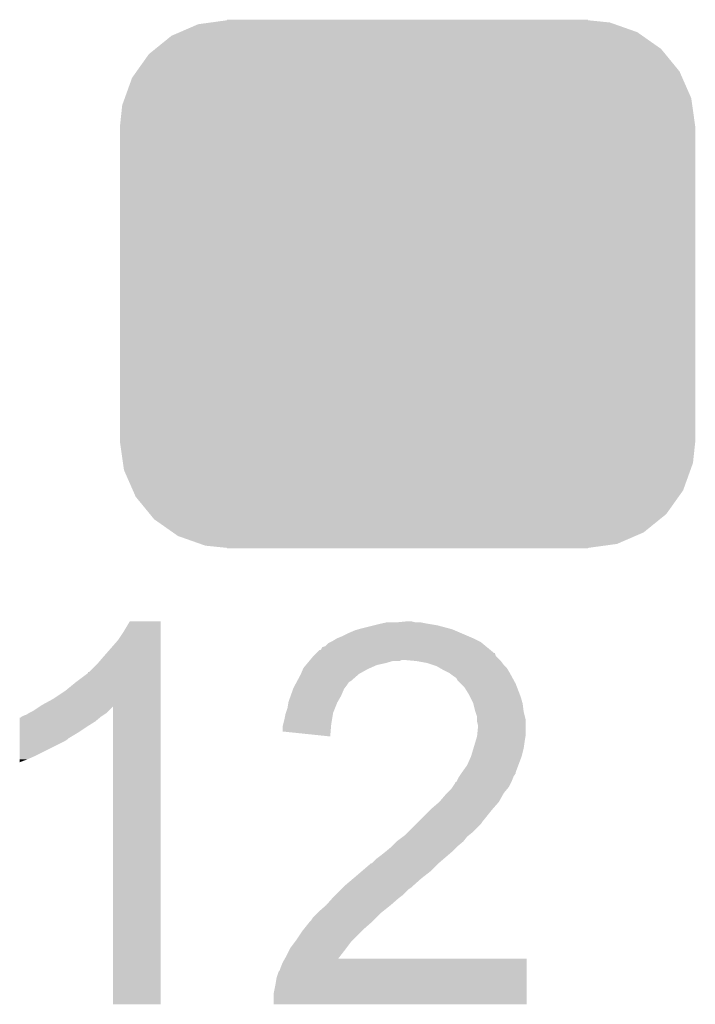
# Model space of a CAD drawing. Extents: x -1.3 to 24.2, y -3.9 to 39.2.
# Tile 29 of 43: x 16.9 to 18.6, y 16.6 to 19.1. Entities that reach past the tile are written whole.
import ezdxf

# ---------------------------------------------------------------- set-up
doc = ezdxf.new("R2010")
doc.units = 0
doc.layers.get('0').update_dxf_attribs({"linetype": 'CONTINUOUS'})
doc.layers.add('BOOST_10_CLICK_V101_GTO', color=14, linetype='CONTINUOUS')
doc.layers.add('BOOST_10_CLICK_V101_GTS', color=12, linetype='CONTINUOUS')

# ---------------------------------------------------------------- blocks, each defined once
blk = doc.blocks.new('CUSTOM_97')
for points in [[(-0.583128, 0.644948), (-0.536078, 0.665316), (0.587958, 0.644948), (0.530324, 0.665316)], [(-0.536078, 0.665316), (-0.503594, 0.669768), (0.530324, 0.665316), (0.517726, 0.669768)], [(-0.503594, 0.669768), (-0.46228, 0.67543), (0.517726, 0.669768), (0.46228, 0.67543)], [(-0.46228, 0.67543), (-0.46228, 0.67691), (0.46228, 0.67543), (0.46228, 0.67691)], [(-0.645876, 0.602148), (-0.604434, 0.635724), (0.648922, 0.602148), (0.601098, 0.635724)], [(-0.604434, 0.635724), (-0.583128, 0.644948), (0.601098, 0.635724), (0.587958, 0.644948)], [(-0.693772, 0.544528), (-0.66231, 0.588832), (0.696126, 0.544528), (0.659832, 0.588832)], [(-0.66231, 0.588832), (-0.645876, 0.602148), (0.659832, 0.588832), (0.648922, 0.602148)], [(-0.705438, 0.5281), (-0.693772, 0.544528), (0.703344, 0.5281), (0.696126, 0.544528)], [(-0.72405, 0.476332), (-0.705438, 0.5281), (0.726088, 0.476332), (0.703344, 0.5281)], [(-0.7366, 0.40259), (-0.730638, 0.458004), (0.7366, 0.40259), (0.728702, 0.458004)], [(-0.730638, 0.458004), (-0.72405, 0.476332), (0.728702, 0.458004), (0.726088, 0.476332)], [(-0.7366, 0.40132), (-0.7366, 0.40259), (0.7366, 0.40132), (0.7366, 0.40259)], [(-0.7366, -0.40132), (-0.7366, 0.40132), (0.7366, -0.40132), (0.7366, 0.40132)], [(-0.7366, -0.40259), (-0.7366, -0.40132), (0.7366, -0.40259), (0.7366, -0.40132)], [(-0.7287, -0.458004), (-0.7366, -0.40259), (0.730638, -0.458004), (0.7366, -0.40259)], [(-0.726088, -0.476332), (-0.7287, -0.458004), (0.724048, -0.476332), (0.730638, -0.458004)], [(-0.703342, -0.5281), (-0.726088, -0.476332), (0.705438, -0.5281), (0.724048, -0.476332)], [(-0.696126, -0.544528), (-0.703342, -0.5281), (0.69377, -0.544528), (0.705438, -0.5281)], [(-0.65983, -0.588832), (-0.696126, -0.544528), (0.66231, -0.588832), (0.69377, -0.544528)], [(-0.648922, -0.602148), (-0.65983, -0.588832), (0.645874, -0.602148), (0.66231, -0.588832)], [(-0.601096, -0.635724), (-0.648922, -0.602148), (0.604434, -0.635724), (0.645874, -0.602148)], [(-0.587958, -0.644948), (-0.601096, -0.635724), (0.583126, -0.644948), (0.604434, -0.635724)], [(-0.530322, -0.665316), (-0.587958, -0.644948), (0.536078, -0.665316), (0.583126, -0.644948)], [(-0.517726, -0.669768), (-0.530322, -0.665316), (0.503592, -0.669768), (0.536078, -0.665316)], [(-0.46228, -0.67543), (-0.517726, -0.669768), (0.46228, -0.67543), (0.503592, -0.669768)], [(-0.46228, -0.67691), (-0.46228, -0.67543), (0.46228, -0.67691), (0.46228, -0.67543)]]:
    blk.add_solid(points)

msp = doc.modelspace()

# ---------------------------------------------------------------- linework, layer by layer
at = {"layer": 'BOOST_10_CLICK_V101_GTO'}
for points in [[(17.18056, 17.515838), (17.195796, 17.541216), (17.274538, 17.515838), (17.27454, 17.541216)], [(17.195796, 17.541216), (17.195812, 17.54124), (17.27454, 17.541216), (17.195812, 17.54124)], [(17.77238, 17.518382), (17.781266, 17.52092), (18.027224, 17.518382), (18.021302, 17.52092)], [(17.781266, 17.52092), (17.79016, 17.52346), (18.021302, 17.52092), (18.011778, 17.52346)], [(17.79016, 17.52346), (17.82064, 17.53108), (18.011778, 17.52346), (17.9832, 17.53108)], [(17.82064, 17.53108), (17.8308, 17.53362), (17.9832, 17.53108), (17.96796, 17.53362)], [(17.8308, 17.53362), (17.84223, 17.53616), (17.96796, 17.53362), (17.95272, 17.53616)], [(17.84223, 17.53616), (17.853662, 17.5387), (17.95272, 17.53616), (17.940022, 17.5387)], [(17.87906, 17.5387), (17.904458, 17.54124), (17.927322, 17.5387), (17.917162, 17.54124)], [(17.16532, 17.49298), (17.18056, 17.515838), (17.274538, 17.49298), (17.274538, 17.515838)], [(17.713958, 17.49044), (17.726656, 17.49806), (18.089878, 17.49044), (18.07464, 17.49806)], [(17.726656, 17.49806), (17.73936, 17.50314), (18.07464, 17.49806), (18.062788, 17.50314)], [(17.73936, 17.50314), (17.7546, 17.51076), (18.062788, 17.50314), (18.045008, 17.51076)], [(17.7546, 17.51076), (17.77238, 17.518382), (18.045008, 17.51076), (18.027224, 17.518382)], [(17.12976, 17.45234), (17.16532, 17.49298), (17.274536, 17.45234), (17.274538, 17.49298)], [(17.686022, 17.470124), (17.688568, 17.475198), (18.116292, 17.470124), (18.110202, 17.475198)], [(17.688568, 17.475198), (17.69618, 17.477744), (18.110202, 17.475198), (18.107146, 17.477744)], [(17.69618, 17.477744), (17.703804, 17.485362), (18.107146, 17.477744), (18.098004, 17.485362)], [(17.703804, 17.485362), (17.708878, 17.4879), (18.098004, 17.485362), (18.094956, 17.4879)], [(17.708878, 17.4879), (17.713958, 17.49044), (18.094956, 17.4879), (18.089878, 17.49044)], [(17.11452, 17.43456), (17.12976, 17.45234), (17.274536, 17.43456), (17.274536, 17.45234)], [(17.657234, 17.44218), (17.665698, 17.452338), (18.14322, 17.44218), (18.133066, 17.452338)], [(17.665698, 17.452338), (17.6657, 17.45234), (18.133066, 17.452338), (18.133064, 17.45234)], [(17.6657, 17.45234), (17.673302, 17.459942), (18.133064, 17.45234), (18.130524, 17.459942)], [(17.673302, 17.459942), (17.673322, 17.45996), (18.130524, 17.459942), (18.127984, 17.45996)], [(17.673322, 17.45996), (17.675864, 17.462502), (18.127984, 17.45996), (18.125438, 17.462502)], [(17.675864, 17.462502), (17.680944, 17.46758), (18.125438, 17.462502), (18.119344, 17.46758)], [(17.680944, 17.46758), (17.683486, 17.467586), (18.119344, 17.46758), (18.119338, 17.467586)], [(17.683486, 17.467586), (17.686022, 17.470124), (18.119338, 17.467586), (18.116292, 17.470124)], [(17.091666, 17.411706), (17.11452, 17.43456), (17.274536, 17.411706), (17.274536, 17.43456)], [(17.639214, 17.41932), (17.640302, 17.421858), (17.8054, 17.41932), (17.81111, 17.421858)], [(17.640302, 17.421858), (17.64665, 17.429478), (17.81111, 17.421858), (17.828258, 17.429478)], [(17.64665, 17.429478), (17.650884, 17.43456), (17.828258, 17.429478), (17.851122, 17.43456)], [(17.650884, 17.43456), (17.655116, 17.43964), (17.851122, 17.43456), (17.868896, 17.43964)], [(17.655116, 17.43964), (17.657232, 17.442178), (17.886676, 17.43964), (17.891756, 17.442178)], [(17.657232, 17.442178), (17.657234, 17.44218), (17.891756, 17.442178), (17.901922, 17.44218)], [(17.929862, 17.43964), (17.901922, 17.44218), (18.14576, 17.43964), (18.14322, 17.44218)], [(17.929874, 17.439638), (17.929862, 17.43964), (18.14576, 17.439638), (18.14576, 17.43964)], [(17.9578, 17.43456), (17.929874, 17.439638), (18.149572, 17.43456), (18.14576, 17.439638)], [(17.97304, 17.42948), (17.9578, 17.43456), (18.153382, 17.42948), (18.149572, 17.43456)], [(17.980658, 17.42694), (17.97304, 17.42948), (18.155922, 17.42694), (18.153382, 17.42948)], [(17.989554, 17.421858), (17.980658, 17.42694), (18.161002, 17.421858), (18.155922, 17.42694)], [(17.998442, 17.41678), (17.989554, 17.421858), (18.16405, 17.41678), (18.161002, 17.421858)], [(17.05864, 17.3863), (17.08912, 17.40917), (17.274536, 17.3863), (17.274536, 17.40917)], [(17.08912, 17.40917), (17.089144, 17.4117), (17.274536, 17.40917), (17.274536, 17.4117)], [(17.089144, 17.4117), (17.091666, 17.411706), (17.274536, 17.4117), (17.274536, 17.411706)], [(17.624472, 17.388838), (17.63268, 17.404078), (17.762216, 17.388838), (17.779636, 17.404078)], [(17.63268, 17.404078), (17.633768, 17.40662), (17.779636, 17.404078), (17.782542, 17.40662)], [(17.633768, 17.40662), (17.639214, 17.41932), (17.782542, 17.40662), (17.8054, 17.41932)], [(18.013678, 17.40916), (17.998442, 17.41678), (18.16862, 17.40916), (18.16405, 17.41678)], [(18.02384, 17.40154), (18.013678, 17.40916), (18.172778, 17.40154), (18.16862, 17.40916)], [(18.031456, 17.396458), (18.02384, 17.40154), (18.17555, 17.396458), (18.172778, 17.40154)], [(18.033998, 17.391384), (18.031456, 17.396458), (18.178316, 17.391384), (18.17555, 17.396458)], [(17.0307, 17.36344), (17.05864, 17.3863), (17.274534, 17.36344), (17.274536, 17.3863)], [(17.61399, 17.368518), (17.6149, 17.371062), (17.74444, 17.368518), (17.746346, 17.371062)], [(17.6149, 17.371062), (17.619002, 17.37868), (17.746346, 17.371062), (17.75206, 17.37868)], [(17.619002, 17.37868), (17.623102, 17.386296), (17.75206, 17.37868), (17.757142, 17.386296)], [(17.623102, 17.386296), (17.624472, 17.388838), (17.757142, 17.386296), (17.762216, 17.388838)], [(18.044162, 17.38122), (18.033998, 17.391384), (18.18386, 17.38122), (18.178316, 17.391384)], [(18.051778, 17.373602), (18.044162, 17.38122), (18.186792, 17.373602), (18.18386, 17.38122)], [(18.06448, 17.353278), (18.051778, 17.373602), (18.194608, 17.353278), (18.186792, 17.373602)], [(17.00022, 17.34312), (17.0307, 17.36344), (17.274534, 17.34312), (17.274534, 17.36344)], [(17.602202, 17.3355), (17.607642, 17.350738), (17.72811, 17.3355), (17.73682, 17.350738)], [(17.607642, 17.350738), (17.61399, 17.368518), (17.73682, 17.350738), (17.74444, 17.368518)], [(18.06702, 17.348202), (18.06448, 17.353278), (18.19656, 17.348202), (18.194608, 17.353278)], [(18.07464, 17.332962), (18.06702, 17.348202), (18.200914, 17.332962), (18.19656, 17.348202)], [(16.949422, 17.312642), (16.964602, 17.322762), (17.14246, 17.312642), (17.152578, 17.322762)], [(16.964602, 17.322762), (16.972278, 17.327878), (17.274534, 17.322762), (17.274534, 17.327878)], [(16.972278, 17.327878), (17.00022, 17.34312), (17.274534, 17.327878), (17.274534, 17.34312)], [(17.15262, 16.560824), (17.152578, 17.322762), (17.274516, 16.560824), (17.274534, 17.322762)], [(17.595426, 17.307558), (17.59966, 17.32026), (17.7165, 17.307558), (17.72158, 17.32026)], [(17.59966, 17.32026), (17.601778, 17.33296), (17.72158, 17.32026), (17.72666, 17.33296)], [(17.601778, 17.33296), (17.602202, 17.3355), (17.72666, 17.33296), (17.72811, 17.3355)], [(18.075278, 17.330418), (18.07464, 17.332962), (18.20164, 17.330418), (18.200914, 17.332962)], [(18.079722, 17.31264), (18.075278, 17.330418), (18.203864, 17.31264), (18.20164, 17.330418)], [(16.91388, 17.2847), (16.913884, 17.29486), (17.106898, 17.2847), (17.11909, 17.29486)], [(16.913884, 17.29486), (16.916406, 17.294866), (17.11909, 17.29486), (17.119098, 17.294866)], [(16.916406, 17.294866), (16.91894, 17.2974), (17.119098, 17.294866), (17.12214, 17.2974)], [(16.91894, 17.2974), (16.918944, 17.297402), (17.12214, 17.2974), (17.122142, 17.297402)], [(16.918944, 17.297402), (16.924022, 17.29994), (17.122142, 17.297402), (17.12595, 17.29994)], [(16.924022, 17.29994), (16.931644, 17.302482), (17.12595, 17.29994), (17.129762, 17.302482)], [(16.931644, 17.302482), (16.939262, 17.30756), (17.129762, 17.302482), (17.13738, 17.30756)], [(16.939262, 17.30756), (16.949422, 17.312642), (17.13738, 17.30756), (17.14246, 17.312642)], [(17.59204, 17.29232), (17.594582, 17.30502), (17.71396, 17.29232), (17.716076, 17.30502)], [(17.594582, 17.30502), (17.595426, 17.307558), (17.716076, 17.30502), (17.7165, 17.307558)], [(18.08057, 17.3101), (18.079722, 17.31264), (18.20418, 17.3101), (18.203864, 17.31264)], [(18.084798, 17.297402), (18.08057, 17.3101), (18.207356, 17.297402), (18.20418, 17.3101)], [(18.0848, 17.289778), (18.084798, 17.297402), (18.20926, 17.289778), (18.207356, 17.297402)], [(16.913874, 17.25676), (16.913878, 17.272), (17.063722, 17.25676), (17.08658, 17.272)], [(16.913878, 17.272), (16.91388, 17.2847), (17.08658, 17.272), (17.106898, 17.2847)], [(17.58696, 17.272002), (17.58823, 17.277082), (17.710992, 17.272002), (17.71142, 17.277082)], [(17.58696, 17.259322), (17.58696, 17.272002), (17.709926, 17.259322), (17.710992, 17.272002)], [(17.58823, 17.277082), (17.59204, 17.29232), (17.71142, 17.277082), (17.71396, 17.29232)], [(18.0848, 17.284702), (18.0848, 17.289778), (18.20926, 17.284702), (18.20926, 17.289778)], [(18.08734, 17.274542), (18.0848, 17.284702), (18.20926, 17.274542), (18.20926, 17.284702)], [(18.085052, 17.249138), (18.08734, 17.271998), (18.20926, 17.249138), (18.20926, 17.271998)], [(18.08734, 17.271998), (18.08734, 17.274542), (18.20926, 17.271998), (18.20926, 17.274542)], [(16.913872, 17.241518), (16.913874, 17.25676), (17.038318, 17.241518), (17.063722, 17.25676)], [(17.708856, 17.246602), (17.58696, 17.259322), (17.708856, 17.246602), (17.709926, 17.259322)], [(18.08099, 17.2339), (18.0848, 17.246602), (18.20672, 17.2339), (18.208836, 17.246602)], [(18.0848, 17.246602), (18.085052, 17.249138), (18.208836, 17.246602), (18.20926, 17.249138)], [(16.913862, 17.19834), (16.91387, 17.2339), (16.95704, 17.19834), (17.028158, 17.2339)], [(16.91387, 17.2339), (16.913872, 17.23898), (17.028158, 17.2339), (17.03578, 17.23898)], [(16.913872, 17.23898), (16.913872, 17.241518), (17.03578, 17.23898), (17.038318, 17.241518)], [(18.075656, 17.21612), (18.08099, 17.2339), (18.20418, 17.21612), (18.20672, 17.2339)], [(16.91386, 17.18818), (16.913862, 17.19834), (16.93418, 17.18818), (16.95704, 17.19834)], [(18.0594, 17.172938), (18.06956, 17.195798), (18.190526, 17.172938), (18.199098, 17.195798)], [(18.06956, 17.195798), (18.069562, 17.1958), (18.199098, 17.195798), (18.199098, 17.1958)], [(18.069562, 17.1958), (18.075656, 17.21612), (18.199098, 17.1958), (18.20418, 17.21612)], [(16.91386, 17.180592), (16.91386, 17.18818), (16.91386, 17.180592), (16.93418, 17.18818)], [(18.0467, 17.15516), (18.0594, 17.172938), (18.18386, 17.15516), (18.190526, 17.172938)], [(18.036542, 17.139922), (18.039928, 17.145002), (18.176748, 17.139922), (18.17878, 17.145002)], [(18.039928, 17.145002), (18.045002, 17.152614), (18.17878, 17.145002), (18.183856, 17.152614)], [(18.045002, 17.152614), (18.046696, 17.155156), (18.183856, 17.152614), (18.18386, 17.155156)], [(18.046696, 17.155156), (18.0467, 17.15516), (18.18386, 17.155156), (18.18386, 17.15516)], [(18.022148, 17.117064), (18.02892, 17.127222), (18.16608, 17.117064), (18.17116, 17.127222)], [(18.02892, 17.127222), (18.028944, 17.12976), (18.17116, 17.127222), (18.172428, 17.12976)], [(18.028944, 17.12976), (18.031466, 17.129776), (18.172428, 17.12976), (18.172436, 17.129776)], [(18.031466, 17.129776), (18.032728, 17.1323), (18.172436, 17.129776), (18.1737, 17.1323)], [(18.032728, 17.1323), (18.036542, 17.139922), (18.1737, 17.1323), (18.176748, 17.139922)], [(17.988282, 17.078962), (18.003518, 17.09674), (18.14068, 17.078962), (18.150556, 17.09674)], [(18.003518, 17.09674), (18.008596, 17.101818), (18.150556, 17.09674), (18.153378, 17.101818)], [(18.008596, 17.101818), (18.01876, 17.11198), (18.153378, 17.101818), (18.161844, 17.11198)], [(18.01876, 17.11198), (18.022148, 17.117064), (18.161844, 17.11198), (18.16608, 17.117064)], [(17.9705, 17.06372), (17.988282, 17.07896), (18.127344, 17.06372), (18.140678, 17.07896)], [(17.988282, 17.07896), (17.988282, 17.078962), (18.140678, 17.07896), (18.14068, 17.078962)], [(17.940018, 17.03324), (17.965418, 17.05864), (18.10258, 17.03324), (18.1229, 17.05864)], [(17.965418, 17.05864), (17.9705, 17.06372), (18.1229, 17.05864), (18.127344, 17.06372)], [(17.906996, 17.000218), (17.929856, 17.023078), (18.072098, 17.000218), (18.094958, 17.023078)], [(17.929856, 17.023078), (17.937478, 17.0307), (18.094958, 17.023078), (18.10004, 17.0307)], [(17.937478, 17.0307), (17.940018, 17.03324), (18.10004, 17.0307), (18.10258, 17.03324)], [(17.895142, 16.990058), (17.90192, 16.995142), (18.059398, 16.990058), (18.065752, 16.995142)], [(17.90192, 16.995142), (17.906996, 17.000218), (18.065752, 16.995142), (18.072098, 17.000218)], [(17.866362, 16.964662), (17.879058, 16.977358), (18.034002, 16.964662), (18.049238, 16.977358)], [(17.879058, 16.977358), (17.881602, 16.9799), (18.049238, 16.977358), (18.05127, 16.9799)], [(17.881602, 16.9799), (17.895142, 16.990058), (18.05127, 16.9799), (18.059398, 16.990058)], [(17.828262, 16.93418), (17.83842, 16.9418), (18.000554, 16.93418), (18.009444, 16.9418)], [(17.83842, 16.9418), (17.85112, 16.95196), (18.009444, 16.9418), (18.0213, 16.95196)], [(17.85112, 16.95196), (17.866358, 16.964658), (18.0213, 16.95196), (18.033998, 16.964658)], [(17.866358, 16.964658), (17.866362, 16.964662), (18.033998, 16.964658), (18.034002, 16.964662)], [(17.789314, 16.90116), (17.813024, 16.92148), (17.965418, 16.90116), (17.985738, 16.92148)], [(17.813024, 16.92148), (17.81387, 16.921482), (17.985738, 16.92148), (17.98574, 16.921482)], [(17.81387, 16.921482), (17.815566, 16.921486), (17.98574, 16.921482), (17.985744, 16.921486)], [(17.815566, 16.921486), (17.828262, 16.93418), (17.985744, 16.921486), (18.000554, 16.93418)], [(17.768454, 16.88338), (17.77746, 16.891), (17.94256, 16.88338), (17.952356, 16.891)], [(17.77746, 16.891), (17.789314, 16.90116), (17.952356, 16.891), (17.965418, 16.90116)], [(17.74444, 16.86306), (17.768454, 16.88338), (17.9197, 16.86306), (17.94256, 16.88338)], [(17.71904, 16.83766), (17.72158, 16.8402), (17.890912, 16.83766), (17.894298, 16.8402)], [(17.72158, 16.8402), (17.736818, 16.855438), (17.894298, 16.8402), (17.909538, 16.855438)], [(17.736818, 16.855438), (17.7419, 16.86052), (17.909538, 16.855438), (17.91716, 16.86052)], [(17.7419, 16.86052), (17.74444, 16.86306), (17.91716, 16.86052), (17.9197, 16.86306)], [(17.6784, 16.79702), (17.69872, 16.8148), (17.841594, 16.79702), (17.86382, 16.8148)], [(17.69872, 16.8148), (17.714524, 16.83258), (17.86382, 16.8148), (17.88414, 16.83258)], [(17.714524, 16.83258), (17.71904, 16.83766), (17.88414, 16.83258), (17.890912, 16.83766)], [(17.665702, 16.784322), (17.67586, 16.79448), (17.828262, 16.784322), (17.83842, 16.79448)], [(17.67586, 16.79448), (17.6784, 16.79702), (17.83842, 16.79448), (17.841594, 16.79702)], [(17.641824, 16.753842), (17.656048, 16.77162), (17.79524, 16.753842), (17.81556, 16.77162)], [(17.656048, 16.77162), (17.65808, 16.77416), (17.81556, 16.77162), (17.8181, 16.77416)], [(17.65808, 16.77416), (17.66062, 16.7767), (17.8181, 16.77416), (17.82064, 16.7767)], [(17.66062, 16.7767), (17.665702, 16.784322), (17.82064, 16.7767), (17.828262, 16.784322)], [(17.62252, 16.7259), (17.63776, 16.74876), (17.7673, 16.7259), (17.790158, 16.74876)], [(17.63776, 16.74876), (17.641824, 16.753842), (17.790158, 16.74876), (17.79524, 16.753842)], [(17.607282, 16.705578), (17.618708, 16.720818), (17.750788, 16.705578), (17.76222, 16.720818)], [(17.618708, 16.720818), (17.62252, 16.7259), (17.76222, 16.720818), (17.7673, 16.7259)], [(17.59712, 16.68526), (17.604742, 16.7005), (17.735158, 16.68526), (17.74698, 16.7005)], [(17.604742, 16.7005), (17.607282, 16.705578), (17.74698, 16.7005), (17.750788, 16.705578)], [(17.58188, 16.65478), (17.58696, 16.667482), (18.211794, 16.65478), (18.211796, 16.667482)], [(17.58696, 16.667482), (17.59275, 16.677616), (18.211796, 16.667482), (18.2118, 16.677616)], [(17.59275, 16.677616), (17.592764, 16.67764), (18.2118, 16.677616), (17.729248, 16.67764)], [(17.592764, 16.67764), (17.59712, 16.68526), (17.729248, 16.67764), (17.735158, 16.68526)], [(17.571722, 16.629382), (17.576804, 16.64462), (18.21179, 16.629382), (18.211792, 16.64462)], [(17.576804, 16.64462), (17.57934, 16.647164), (18.211792, 16.64462), (18.211792, 16.647164)], [(17.57934, 16.647164), (17.58188, 16.65478), (18.211792, 16.647164), (18.211794, 16.65478)], [(17.5641, 16.588742), (17.56918, 16.61414), (18.21178, 16.588742), (18.211786, 16.61414)], [(17.56918, 16.61414), (17.571722, 16.629382), (18.211786, 16.61414), (18.21179, 16.629382)], [(17.5641, 16.560824), (17.5641, 16.588742), (18.211776, 16.560824), (18.21178, 16.588742)], [(17.274516, 16.5608), (17.15262, 16.560824), (17.274516, 16.5608), (17.274516, 16.560824)], [(18.211776, 16.5608), (17.5641, 16.560824), (18.211776, 16.5608), (18.211776, 16.560824)]]:
    msp.add_solid(points, dxfattribs=at)

# ---------------------------------------------------------------- block references
at = {"layer": 'BOOST_10_CLICK_V101_GTS'}
msp.add_blockref('CUSTOM_97', (17.907, 18.40484), dxfattribs=at)

doc.saveas('drawing.dxf')
